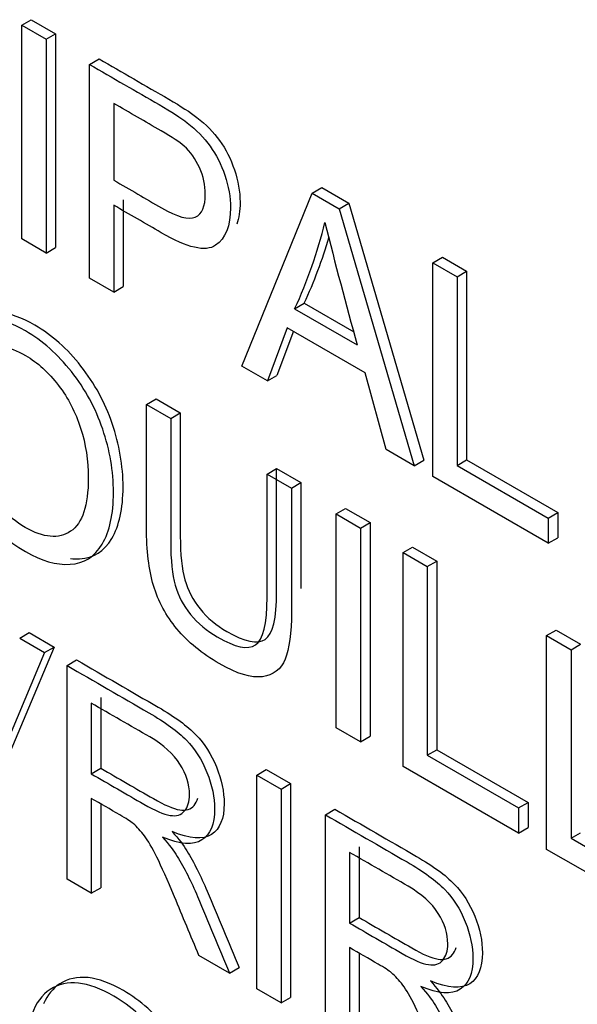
# Model space of a CAD drawing. Header units: inches. Extents: x 2 to 538, y -2 to 358.
# Tile 70 of 117: x 457.734 to 457.941, y 303.205 to 303.569. Entities that reach past the tile are written whole.
import ezdxf

# ---------------------------------------------------------------- set-up
doc = ezdxf.new("R2010")
doc.units = ezdxf.units.IN
doc.header["$MEASUREMENT"] = 0
doc.layers.add('Default', color=7, linetype='Continuous')
doc.layers.add('LAB30004', color=7, linetype='Continuous')

# ---------------------------------------------------------------- blocks, each defined once
blk = doc.blocks.new('SE6')
at = {"layer": 'LAB30004', "color": 7, "linetype": 'Continuous'}
for p, q in [((457.7350227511, 303.5674455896), (457.738558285, 303.5694868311)), ((457.7350227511, 303.4884247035), (457.7350227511, 303.5674455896)), ((457.7350227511, 303.5674455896), (457.7440380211, 303.5622406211)), ((457.738558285, 303.5694868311), (457.747573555, 303.5642818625)), ((457.7440380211, 303.5622406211), (457.747573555, 303.5642818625)), ((457.747573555, 303.5642818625), (457.747573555, 303.4852609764)), ((457.7440380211, 303.5622406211), (457.7440380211, 303.483219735)), ((457.7601106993, 303.5529610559), (457.7636462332, 303.5550022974)), ((457.7601106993, 303.4739401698), (457.7601106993, 303.5529610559)), ((457.7690804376, 303.5385290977), (457.7690804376, 303.5101383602)), ((457.8164333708, 303.4414222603), (457.8425230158, 303.5053802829)), ((457.8425230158, 303.5053802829), (457.8460585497, 303.5074215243)), ((457.8425230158, 303.5053802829), (457.8524944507, 303.4996232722)), ((457.8460585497, 303.5074215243), (457.8560299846, 303.5016645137)), ((457.7726159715, 303.5029263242), (457.7726159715, 303.4708027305)), ((457.8524944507, 303.4996232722), (457.8560299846, 303.5016645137)), ((457.8560299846, 303.5016645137), (457.8838043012, 303.4066081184)), ((457.7690804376, 303.5008850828), (457.7690804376, 303.468761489)), ((457.8524944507, 303.4996232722), (457.8802687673, 303.404566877)), ((457.7440380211, 303.483219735), (457.7350227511, 303.4884247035)), ((457.7440380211, 303.483219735), (457.747573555, 303.4852609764)), ((457.887144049, 303.4796183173), (457.8906795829, 303.4816595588)), ((457.887144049, 303.4005974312), (457.887144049, 303.4796183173)), ((457.887144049, 303.4796183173), (457.8961137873, 303.4744396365)), ((457.8906795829, 303.4816595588), (457.8996493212, 303.476480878)), ((457.8961137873, 303.4744396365), (457.8996493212, 303.476480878)), ((457.8996493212, 303.476480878), (457.8996493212, 303.4067658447)), ((457.7690804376, 303.468761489), (457.7601106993, 303.4739401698)), ((457.8961137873, 303.4744396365), (457.8961137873, 303.4047246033)), ((457.7690804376, 303.468761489), (457.7726159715, 303.4708027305)), ((457.8360119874, 303.4626101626), (457.8395475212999, 303.464651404)), ((457.8395475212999, 303.464651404), (457.8578787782, 303.4540678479)), ((457.8360119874, 303.4626101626), (457.8591876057, 303.4492297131)), ((457.8332800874, 303.4556176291), (457.8259494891, 303.4359281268)), ((457.8355645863, 303.454298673), (457.829485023, 303.4379693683)), ((457.8621016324, 303.4389775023), (457.8332800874, 303.4556176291)), ((457.8259494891, 303.4359281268), (457.8164333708, 303.4414222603)), ((457.8259494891, 303.4359281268), (457.829485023, 303.4379693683)), ((457.869933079, 303.4105341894), (457.8621016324, 303.4389775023)), ((457.7811918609, 303.4272820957), (457.7847273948, 303.4293233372)), ((457.7847273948, 303.4293233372), (457.7936971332, 303.4241446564)), ((457.7811918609, 303.4272820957), (457.7901615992, 303.4221034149)), ((457.7901615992, 303.4221034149), (457.7936971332, 303.4241446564)), ((457.8802687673, 303.404566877), (457.869933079, 303.4105341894)), ((457.8802687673, 303.404566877), (457.8838043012, 303.4066081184)), ((457.8961137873, 303.4047246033), (457.8996493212, 303.4067658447)), ((457.8996493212, 303.4067658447), (457.9333882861, 303.3872866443)), ((457.8258128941, 303.4015201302), (457.829348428, 303.4035613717)), ((457.829348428, 303.4035613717), (457.838363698, 303.3983564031)), ((457.8961137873, 303.4047246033), (457.9298527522, 303.3852454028)), ((457.8258128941, 303.4015201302), (457.8348281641, 303.3963151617)), ((457.9298527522, 303.37593955), (457.887144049, 303.4005974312)), ((457.8348281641, 303.3963151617), (457.838363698, 303.3983564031)), ((457.8513561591, 303.3867727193), (457.854891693, 303.3888139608)), ((457.854891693, 303.3888139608), (457.8639069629, 303.3836089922)), ((457.8513561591, 303.3077518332), (457.8513561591, 303.3867727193)), ((457.8513561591, 303.3867727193), (457.860371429, 303.3815677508)), ((457.9298527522, 303.3852454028), (457.9333882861, 303.3872866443)), ((457.9298527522, 303.3852454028), (457.9298527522, 303.37593955)), ((457.9333882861, 303.3872866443), (457.9333882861, 303.3779807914)), ((457.860371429, 303.3815677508), (457.8639069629, 303.3836089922)), ((457.860371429, 303.3815677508), (457.860371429, 303.3025468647)), ((457.8639069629, 303.3836089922), (457.8639069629, 303.3045881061)), ((457.9298527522, 303.37593955), (457.9333882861, 303.3779807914)), ((457.8761253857, 303.3724721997), (457.8796609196, 303.3745134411)), ((457.8796609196, 303.3745134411), (457.8886306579, 303.3693347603)), ((457.8761253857, 303.2934513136), (457.8761253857, 303.3724721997)), ((457.8761253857, 303.3724721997), (457.885095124, 303.3672935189)), ((457.885095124, 303.3672935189), (457.8886306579, 303.3693347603)), ((457.885095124, 303.3672935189), (457.885095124, 303.2975784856)), ((457.8886306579, 303.3693347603), (457.8886306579, 303.2996197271)), ((457.7342714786, 303.3408638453), (457.7378070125, 303.3429050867)), ((457.7342714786, 303.3408638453), (457.7435144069, 303.3355274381)), ((457.7378070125, 303.3429050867), (457.7470499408, 303.3375686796)), ((457.9292608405, 303.3417944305), (457.9327963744, 303.343835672)), ((457.9292608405, 303.2627735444), (457.9292608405, 303.3417944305)), ((457.9292608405, 303.3417944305), (457.9382761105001, 303.336589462)), ((457.9327963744, 303.343835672), (457.9418116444, 303.3386307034)), ((457.7470499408, 303.3375686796), (457.7202317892, 303.2740312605)), ((457.7435144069, 303.3355274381), (457.7470499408, 303.3375686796)), ((457.9382761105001, 303.336589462), (457.9418116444, 303.3386307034)), ((457.7435144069, 303.3355274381), (457.7166962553, 303.271990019)), ((457.9382761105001, 303.336589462), (457.9382761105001, 303.2668744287)), ((457.7518011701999, 303.3307430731), (457.7553367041, 303.3327843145)), ((457.7518011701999, 303.251722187), (457.7518011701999, 303.3307430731)), ((457.7607709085, 303.3168368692), (457.7607709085, 303.2907068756)), ((457.7643064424, 303.3188781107), (457.7643064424, 303.2927481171)), ((457.860371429, 303.3025468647), (457.8513561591, 303.3077518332)), ((457.860371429, 303.3025468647), (457.8639069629, 303.3045881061)), ((457.885095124, 303.2975784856), (457.8886306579, 303.2996197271)), ((457.885095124, 303.2975784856), (457.9188340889, 303.2780992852)), ((457.8886306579, 303.2996197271), (457.9223696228, 303.2801405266)), ((457.9188340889, 303.2687934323), (457.8761253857, 303.2934513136)), ((457.7607709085, 303.2907068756), (457.7643064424, 303.2927481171)), ((457.8219654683, 303.2902336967), (457.8255010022, 303.2922749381)), ((457.8219654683, 303.2112128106), (457.8219654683, 303.2902336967)), ((457.8219654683, 303.2902336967), (457.8309807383, 303.2850287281)), ((457.8255010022, 303.2922749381), (457.8345162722, 303.2870699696)), ((457.8309807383, 303.2850287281), (457.8345162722, 303.2870699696)), ((457.8345162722, 303.2870699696), (457.8345162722, 303.2080490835)), ((457.8309807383, 303.2850287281), (457.8309807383, 303.206007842)), ((457.7607709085, 303.2816113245), (457.7607709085, 303.2465435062)), ((457.7643064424, 303.2795626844), (457.7643064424, 303.2485847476)), ((457.9188340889, 303.2780992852), (457.9223696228, 303.2801405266)), ((457.9223696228, 303.2801405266), (457.9223696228, 303.2708346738)), ((457.8473721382, 303.275565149), (457.8509076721, 303.2776063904)), ((457.8473721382, 303.1965442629), (457.8473721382, 303.275565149)), ((457.9188340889, 303.2780992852), (457.9188340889, 303.2687934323)), ((457.9188340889, 303.2687934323), (457.9223696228, 303.2708346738)), ((457.9382761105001, 303.2668744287), (457.9418116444, 303.2689156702)), ((457.9382761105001, 303.2668744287), (457.9720150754, 303.2473952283)), ((457.8563418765, 303.2616589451), (457.8563418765, 303.2355289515)), ((457.8598774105, 303.2637001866), (457.8598774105, 303.237570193)), ((457.9720150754, 303.2380893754), (457.9292608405, 303.2627735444)), ((457.7607709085, 303.2465435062), (457.7518011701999, 303.251722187)), ((457.7607709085, 303.2465435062), (457.7643064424, 303.2485847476)), ((457.8563418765, 303.2355289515), (457.8598774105, 303.237570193)), ((457.8563418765, 303.2264334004), (457.8563418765, 303.191365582)), ((457.8598774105, 303.2243847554), (457.8598774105, 303.1934068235)), ((457.81190297, 303.2170223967), (457.8006111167, 303.2235417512)), ((457.81190297, 303.2170223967), (457.8154385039, 303.2190636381)), ((457.8309807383, 303.206007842), (457.8219654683, 303.2112128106)), ((457.8309807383, 303.206007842), (457.8345162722, 303.2080490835))]:
    blk.add_line(p, q, dxfattribs=at)
for centre, radius, start, end in [((457.6790466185, 303.5356234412), 0.1731157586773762, 335.0542550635, 346.2660775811), ((459.5397764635, 303.9177761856), 1.74468183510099, 194.0398056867, 195.5784163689), ((457.6825821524, 303.5376646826), 0.1731157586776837, 335.0542550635, 343.7272795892)]:
    blk.add_arc(centre, radius, start, end, dxfattribs=at)
for points, knots in [([(457.7601106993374, 303.5529610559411), (457.7687010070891, 303.5480014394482), (457.7772913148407, 303.5430418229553), (457.7858816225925, 303.5380822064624), (457.7904347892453, 303.5354534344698), (457.7938951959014, 303.5331926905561), (457.7963083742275, 303.5313262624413), (457.7996367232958, 303.5287520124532), (457.8024551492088, 303.5258847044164), (457.8047317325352, 303.5227301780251), (457.8069869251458, 303.5196052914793), (457.8088295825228, 303.5160005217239), (457.8101955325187, 303.5119522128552), (457.8115701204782, 303.5078783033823), (457.812289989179, 303.5039081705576), (457.812289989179, 303.4932353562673), (457.8104231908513, 303.4886350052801), (457.8067351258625, 303.4860850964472), (457.8030697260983, 303.483550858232), (457.7963083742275, 303.4851124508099), (457.7866556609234, 303.4907380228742), (457.7807973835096, 303.4941522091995), (457.7749388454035, 303.4975027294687), (457.7690804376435, 303.500885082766)], [0, 0, 0, 0, 0.2166498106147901, 0.2166498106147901, 0.2166498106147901, 0.304560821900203, 0.304560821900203, 0.304560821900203, 0.3810342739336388, 0.3810342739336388, 0.3810342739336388, 0.4538767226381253, 0.4538767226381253, 0.4538767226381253, 0.5341397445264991, 0.5341397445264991, 0.6711219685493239, 0.6711219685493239, 0.6711219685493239, 0.8522492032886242, 0.8522492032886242, 0.8522492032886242, 1, 1, 1, 1]), ([(457.7636462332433, 303.5550022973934), (457.772236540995, 303.5500426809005), (457.7808268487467, 303.5450830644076), (457.7894171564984, 303.5401234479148), (457.7939703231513, 303.5374946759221), (457.7974307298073, 303.5352339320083), (457.7998439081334, 303.5333675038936), (457.8031722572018, 303.5307932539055), (457.8059906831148, 303.5279259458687), (457.8082672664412, 303.5247714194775), (457.8105224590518, 303.5216465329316), (457.8123651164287, 303.5180417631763), (457.8137310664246, 303.5139934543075), (457.8151056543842, 303.5099195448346), (457.8158255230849, 303.5059494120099), (457.8158255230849, 303.4988202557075), (457.8154071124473, 303.4961115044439), (457.8145751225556, 303.4938716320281)], [0, 0, 0, 0, 0.2166498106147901, 0.2166498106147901, 0.2166498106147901, 0.304560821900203, 0.304560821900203, 0.304560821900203, 0.3810342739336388, 0.3810342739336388, 0.3810342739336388, 0.4538767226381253, 0.4538767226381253, 0.4538767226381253, 0.5341397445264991, 0.5341397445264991, 0.5989907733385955, 0.5989907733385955, 0.5989907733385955, 0.5989907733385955]), ([(457.7690804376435, 303.5101383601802), (457.77498437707, 303.506729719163), (457.7808883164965, 303.5033210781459), (457.786792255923, 303.4999124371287), (457.7926658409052, 303.4965213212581), (457.7968092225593, 303.4953909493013), (457.7992679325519, 303.4964950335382), (457.8017520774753, 303.4976105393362), (457.8029559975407, 303.5004644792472), (457.8029559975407, 303.5083507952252), (457.8022730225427, 303.5115841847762), (457.7993589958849, 303.5179983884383), (457.7974466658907, 303.5206797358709), (457.7950790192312, 303.522782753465), (457.7935327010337, 303.5241562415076), (457.7907079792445, 303.526042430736), (457.7866101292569, 303.5284083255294), (457.7807668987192, 303.5317819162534), (457.7749236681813, 303.5351555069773), (457.7690804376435, 303.5385290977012)], [0, 0, 0, 0, 0.21554078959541, 0.21554078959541, 0.21554078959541, 0.3757837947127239, 0.3757837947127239, 0.3757837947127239, 0.5013074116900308, 0.5013074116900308, 0.5922038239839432, 0.5922038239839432, 0.6831002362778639, 0.6831002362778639, 0.6831002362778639, 0.7866716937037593, 0.7866716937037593, 0.7866716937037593, 1, 1, 1, 1]), ([(457.7530235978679, 303.3702828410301), (457.7541855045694, 303.3701660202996), (457.7553282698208, 303.3701390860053), (457.7564522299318, 303.3702022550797), (457.7615973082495, 303.3704914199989), (457.7655308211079, 303.3729417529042), (457.7683359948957, 303.3776942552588), (457.7711134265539, 303.3823997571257), (457.7725249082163, 303.3887350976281), (457.7725249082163, 303.4046128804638), (457.77114976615, 303.4124211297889), (457.7685181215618, 303.4201752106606), (457.7658772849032, 303.4279563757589), (457.7620070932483, 303.4350277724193), (457.751899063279, 303.4478036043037), (457.7462531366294, 303.4528508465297), (457.7350956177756, 303.4592926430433), (457.7307216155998, 303.4608683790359), (457.7267931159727, 303.461253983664)], [0.3082621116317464, 0.3082621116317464, 0.3082621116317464, 0.3082621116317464, 0.3254938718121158, 0.3254938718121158, 0.3254938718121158, 0.4063076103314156, 0.4063076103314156, 0.4063076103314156, 0.4950813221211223, 0.4950813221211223, 0.5826869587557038, 0.5826869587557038, 0.5826869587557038, 0.6633905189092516, 0.6633905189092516, 0.7440940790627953, 0.7440940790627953, 0.8056666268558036, 0.8056666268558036, 0.8056666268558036, 0.8056666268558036]), ([(457.7037424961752, 303.4314618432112), (457.7037424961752, 303.4445005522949), (457.7067931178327, 303.4529914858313), (457.7128943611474, 303.4568820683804), (457.7189739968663, 303.4607588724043), (457.7267815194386, 303.4600103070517), (457.7427176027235, 303.4508096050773), (457.748363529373, 303.4457623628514), (457.7584715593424, 303.432986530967), (457.7623417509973, 303.4259151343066), (457.7649825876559, 303.4181339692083), (457.7676142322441, 303.4103798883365), (457.7689893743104, 303.4025716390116), (457.7689893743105, 303.3866938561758), (457.767577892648, 303.3803585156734), (457.7648004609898, 303.3756530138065), (457.761995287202, 303.3709005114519), (457.7580617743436, 303.3684501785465), (457.7529166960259, 303.3681610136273), (457.7478066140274, 303.3678738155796), (457.7423078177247, 303.3694491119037), (457.7299687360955, 303.376573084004), (457.724231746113, 303.3816203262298), (457.7191777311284, 303.3881659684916), (457.7141441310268, 303.3946851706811), (457.7102990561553, 303.4017567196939), (457.7076582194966, 303.4094853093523), (457.7050262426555, 303.4171879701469), (457.7037424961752, 303.4245218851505), (457.7037424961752, 303.4314618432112)], [0, 0, 0, 0, 0.1333990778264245, 0.1333990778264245, 0.1333990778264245, 0.2559059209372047, 0.2559059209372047, 0.3366094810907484, 0.3366094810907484, 0.4173130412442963, 0.4173130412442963, 0.4173130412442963, 0.5049186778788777, 0.5049186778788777, 0.5936923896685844, 0.5936923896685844, 0.5936923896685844, 0.6745061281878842, 0.6745061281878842, 0.6745061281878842, 0.7528502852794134, 0.7528502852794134, 0.837823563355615, 0.837823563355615, 0.837823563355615, 0.9182338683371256, 0.9182338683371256, 0.9182338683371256, 1, 1, 1, 1]), ([(457.7130764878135, 303.4258099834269), (457.7130764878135, 303.4163464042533), (457.7153075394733, 303.4075400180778), (457.7197241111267, 303.3995748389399), (457.7241861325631, 303.3915276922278), (457.7296500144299, 303.3856423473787), (457.7430818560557, 303.3778874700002), (457.7486822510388, 303.3773880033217), (457.753098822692, 303.3803585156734), (457.7574944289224, 303.3833149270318), (457.7596553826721, 303.3899272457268), (457.7596553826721, 303.4064359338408), (457.7587447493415, 303.4125872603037), (457.7568324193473, 303.4184757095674), (457.754928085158, 303.4243395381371), (457.7522337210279, 303.4295954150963), (457.7486367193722, 303.4343009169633), (457.7449866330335, 303.4390758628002), (457.7409418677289, 303.4427392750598), (457.7300597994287, 303.4490220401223), (457.7245959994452, 303.4496003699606), (457.7199973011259, 303.4472081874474), (457.7153758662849, 303.4448041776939), (457.7130764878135, 303.4376920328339), (457.7130764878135, 303.4258099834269)], [0, 0, 0, 0, 0.1291185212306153, 0.1291185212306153, 0.1291185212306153, 0.2428649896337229, 0.2428649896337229, 0.3589487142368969, 0.3589487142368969, 0.3589487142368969, 0.4979524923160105, 0.4979524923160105, 0.5850999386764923, 0.5850999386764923, 0.5850999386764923, 0.6638022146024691, 0.6638022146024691, 0.6638022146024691, 0.7419837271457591, 0.7419837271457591, 0.8544693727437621, 0.8544693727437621, 0.8544693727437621, 1, 1, 1, 1]), ([(457.8348281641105, 303.396315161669), (457.8348281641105, 303.3811033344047), (457.8348281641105, 303.3658915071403), (457.8348281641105, 303.350679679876), (457.8348281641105, 303.3427407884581), (457.8340541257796, 303.3368786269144), (457.8325060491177, 303.3330931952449), (457.8309731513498, 303.3293448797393), (457.8281350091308, 303.3271521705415), (457.8240826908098, 303.326600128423), (457.8200100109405, 303.326045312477), (457.8147486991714, 303.3276253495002), (457.8017721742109, 303.3351173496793), (457.7965360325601, 303.3394022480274), (457.7884313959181, 303.3491287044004), (457.7855173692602, 303.3544913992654), (457.7820569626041, 303.3661631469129), (457.7811918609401, 303.3732871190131), (457.7811918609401, 303.3816466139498), (457.7811918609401, 303.3968584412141), (457.7811918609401, 303.4120702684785), (457.7811918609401, 303.4272820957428)], [0, 0, 0, 0, 0.2293967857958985, 0.2293967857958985, 0.2293967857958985, 0.3259912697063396, 0.3259912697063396, 0.3259912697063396, 0.4025431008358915, 0.4025431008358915, 0.4025431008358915, 0.4970041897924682, 0.4970041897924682, 0.5882079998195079, 0.5882079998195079, 0.679411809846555, 0.679411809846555, 0.7706156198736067, 0.7706156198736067, 0.7706156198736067, 1, 1, 1, 1]), ([(457.7901615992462, 303.4221034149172), (457.7901615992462, 303.4069266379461), (457.7901615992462, 303.391749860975), (457.7901615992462, 303.376573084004), (457.7901615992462, 303.3696857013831), (457.7907079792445, 303.364323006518), (457.7918462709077, 303.3604061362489), (457.7929781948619, 303.3565111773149), (457.794805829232, 303.3529667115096), (457.7974921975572, 303.3496281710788), (457.8001930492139, 303.3462716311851), (457.803502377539, 303.3435294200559), (457.8140201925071, 303.3374569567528), (457.818755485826, 303.3364580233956), (457.8215784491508, 303.3383507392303), (457.8243997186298, 303.3402423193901), (457.8258128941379, 303.3460530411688), (457.8258128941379, 303.3559897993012), (457.8258128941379, 303.3711665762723), (457.8258128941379, 303.3863433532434), (457.8258128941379, 303.4015201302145)], [0, 0, 0, 0, 0.2722081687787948, 0.2722081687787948, 0.2722081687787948, 0.3642771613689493, 0.3642771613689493, 0.3642771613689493, 0.4249479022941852, 0.4249479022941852, 0.4249479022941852, 0.4899723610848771, 0.4899723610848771, 0.6016614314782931, 0.6016614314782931, 0.6016614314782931, 0.7278507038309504, 0.7278507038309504, 0.7278507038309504, 1, 1, 1, 1]), ([(457.793697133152, 303.4241446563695), (457.793697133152, 303.4089678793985), (457.7936971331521, 303.3937911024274), (457.793697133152, 303.3786143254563), (457.793697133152, 303.3717269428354), (457.7942435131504, 303.3663642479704), (457.7953818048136, 303.3624473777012), (457.7965137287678, 303.3585524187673), (457.798341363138, 303.355007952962), (457.8010277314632, 303.3516694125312), (457.8037285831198, 303.3483128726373), (457.8070379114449, 303.3455706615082), (457.8175557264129, 303.3394981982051), (457.8222910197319, 303.3384992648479), (457.8251139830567, 303.3403919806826), (457.8279352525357, 303.3422835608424), (457.8293484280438, 303.3480942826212), (457.8293484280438, 303.3580310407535), (457.8293484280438, 303.3732078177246), (457.8293484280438, 303.3883845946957), (457.8293484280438, 303.4035613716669)], [0, 0, 0, 0, 0.2722081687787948, 0.2722081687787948, 0.2722081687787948, 0.3642771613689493, 0.3642771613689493, 0.3642771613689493, 0.4249479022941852, 0.4249479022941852, 0.4249479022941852, 0.4899723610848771, 0.4899723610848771, 0.6016614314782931, 0.6016614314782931, 0.6016614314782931, 0.7278507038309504, 0.7278507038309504, 0.7278507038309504, 1, 1, 1, 1]), ([(457.7518011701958, 303.3307430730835), (457.7618788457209, 303.3249247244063), (457.7719565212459, 303.3191063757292), (457.7820341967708, 303.3132880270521), (457.7881354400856, 303.3097654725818), (457.7927796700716, 303.3063480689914), (457.7959668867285, 303.3030883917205), (457.7991144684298, 303.2998692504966), (457.8016583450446, 303.2959118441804), (457.8035706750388, 303.2911800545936), (457.8054504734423, 303.2865287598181), (457.8063936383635, 303.2819793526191), (457.8063936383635, 303.2720425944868), (457.8048455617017, 303.2682571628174), (457.8017038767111, 303.266233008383), (457.7985394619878, 303.264194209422), (457.7936903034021, 303.2645505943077), (457.787133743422, 303.2672845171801)], [0, 0, 0, 0, 0.318128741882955, 0.318128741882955, 0.318128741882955, 0.4668029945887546, 0.4668029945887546, 0.4668029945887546, 0.5741343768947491, 0.5741343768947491, 0.5741343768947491, 0.6848996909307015, 0.6848996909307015, 0.8294349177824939, 0.8294349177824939, 0.8294349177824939, 1, 1, 1, 1]), ([(457.7553367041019, 303.3327843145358), (457.7654143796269, 303.3269659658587), (457.7754920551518, 303.3211476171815), (457.7855697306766, 303.3153292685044), (457.7916709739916, 303.3118067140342), (457.7963152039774, 303.3083893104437), (457.7995024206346, 303.3051296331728), (457.8026500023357, 303.3019104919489), (457.8051938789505, 303.2979530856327), (457.8071062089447, 303.2932212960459), (457.8089860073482, 303.2885700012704), (457.8099291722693, 303.2840205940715), (457.8099291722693, 303.2740838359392), (457.8083810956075, 303.2702984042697), (457.805239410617, 303.2682742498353), (457.8020749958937, 303.2662354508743), (457.797225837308, 303.26659183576), (457.7906692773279, 303.2693257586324)], [0, 0, 0, 0, 0.318128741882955, 0.318128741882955, 0.318128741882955, 0.4668029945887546, 0.4668029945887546, 0.4668029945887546, 0.5741343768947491, 0.5741343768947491, 0.5741343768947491, 0.6848996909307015, 0.6848996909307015, 0.8294349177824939, 0.8294349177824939, 0.8294349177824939, 1, 1, 1, 1]), ([(457.760770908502, 303.2907068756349), (457.7672515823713, 303.286965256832), (457.7737322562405, 303.283223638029), (457.7802129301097, 303.2794820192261), (457.7843563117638, 303.2770898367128), (457.7875890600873, 303.2756965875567), (457.7899567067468, 303.2753285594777), (457.7922695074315, 303.2749690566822), (457.7940545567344, 303.2754862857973), (457.7952839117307, 303.2769846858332), (457.7964792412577, 303.2784416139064), (457.7971051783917, 303.2804546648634), (457.7971051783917, 303.2867637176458), (457.795921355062, 303.2904965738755), (457.7935537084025, 303.294282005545), (457.7912116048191, 303.2980265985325), (457.7874979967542, 303.3014059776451), (457.7824439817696, 303.304323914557), (457.7752196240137, 303.3084948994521), (457.7679952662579, 303.3126658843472), (457.760770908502, 303.3168368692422)], [0, 0, 0, 0, 0.2283534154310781, 0.2283534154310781, 0.2283534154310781, 0.3443227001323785, 0.3443227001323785, 0.3443227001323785, 0.4247278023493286, 0.4247278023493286, 0.4247278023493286, 0.4991281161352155, 0.4991281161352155, 0.6069326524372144, 0.6069326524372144, 0.6069326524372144, 0.7454847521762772, 0.7454847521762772, 0.7454847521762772, 1, 1, 1, 1]), ([(457.764306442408, 303.2927481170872), (457.7707871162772, 303.2890064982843), (457.7772677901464, 303.2852648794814), (457.7837484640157, 303.2815232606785), (457.7878918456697, 303.2791310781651), (457.7911245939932, 303.277737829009), (457.7934922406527, 303.27736980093), (457.7958050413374, 303.2770102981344), (457.7975900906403, 303.2775275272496), (457.7988194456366, 303.2790259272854), (457.7994291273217, 303.2797690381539), (457.7998906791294, 303.28065682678), (457.8001965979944, 303.2816902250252)], [0, 0, 0, 0, 0.2283534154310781, 0.2283534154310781, 0.2283534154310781, 0.3443227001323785, 0.3443227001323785, 0.3443227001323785, 0.4247278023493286, 0.4247278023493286, 0.4247278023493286, 0.4626759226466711, 0.4626759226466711, 0.4626759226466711, 0.4626759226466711]), ([(457.8006111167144, 303.2235417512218), (457.7975908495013, 303.2307708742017), (457.7945705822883, 303.2379999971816), (457.7915503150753, 303.2452291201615), (457.7889347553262, 303.2514895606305), (457.7867694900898, 303.2563488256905), (457.7850392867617, 303.2598713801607), (457.7833266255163, 303.2633582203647), (457.7818065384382, 303.2659964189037), (457.7804405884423, 303.2677839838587), (457.7791071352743, 303.2695290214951), (457.7777086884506, 303.2710436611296), (457.7762972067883, 303.2722791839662), (457.7753139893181, 303.2731398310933), (457.7736108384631, 303.2741981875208), (457.7712887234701, 303.2755388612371), (457.7677827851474, 303.2775630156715), (457.7642768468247, 303.2795871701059), (457.760770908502, 303.2816113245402)], [0, 0, 0, 0, 0.3073994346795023, 0.3073994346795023, 0.3073994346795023, 0.5159978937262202, 0.5159978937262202, 0.5159978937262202, 0.6343007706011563, 0.6343007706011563, 0.6343007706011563, 0.7170190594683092, 0.7170190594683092, 0.7170190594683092, 0.8084979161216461, 0.8084979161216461, 0.8084979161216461, 1, 1, 1, 1]), ([(457.8473721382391, 303.275565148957), (457.857449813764, 303.2697468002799), (457.867527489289, 303.2639284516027), (457.877605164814, 303.2581101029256), (457.8837064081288, 303.2545875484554), (457.8883506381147, 303.2511701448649), (457.8915378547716, 303.247910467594), (457.8946854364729, 303.2446913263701), (457.8972293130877, 303.240733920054), (457.899141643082, 303.2360021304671), (457.9010214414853, 303.2313508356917), (457.9019646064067, 303.2268014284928), (457.9019646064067, 303.2168646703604), (457.9004165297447, 303.2130792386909), (457.8972748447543, 303.2110550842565), (457.8941104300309, 303.2090162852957), (457.8892612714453, 303.2093726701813), (457.8827047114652, 303.2121065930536)], [0, 0, 0, 0, 0.3181287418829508, 0.3181287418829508, 0.3181287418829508, 0.4668029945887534, 0.4668029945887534, 0.4668029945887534, 0.5741343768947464, 0.5741343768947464, 0.5741343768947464, 0.6848996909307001, 0.6848996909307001, 0.8294349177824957, 0.8294349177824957, 0.8294349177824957, 1, 1, 1, 1]), ([(457.8509076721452, 303.2776063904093), (457.86098534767, 303.2717880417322), (457.8710630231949, 303.2659696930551), (457.8811406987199, 303.2601513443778), (457.8872419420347, 303.2566287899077), (457.8918861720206, 303.2532113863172), (457.8950733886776, 303.2499517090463), (457.8982209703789, 303.2467325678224), (457.9007648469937, 303.2427751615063), (457.9026771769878, 303.2380433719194), (457.9045569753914, 303.233392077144), (457.9055001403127, 303.2288426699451), (457.9055001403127, 303.2189059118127), (457.9039520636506, 303.2151204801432), (457.9008103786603, 303.2130963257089), (457.8976459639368, 303.2110575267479), (457.8927968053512, 303.2114139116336), (457.8862402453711, 303.214147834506)], [0, 0, 0, 0, 0.3181287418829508, 0.3181287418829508, 0.3181287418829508, 0.4668029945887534, 0.4668029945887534, 0.4668029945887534, 0.5741343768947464, 0.5741343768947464, 0.5741343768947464, 0.6848996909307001, 0.6848996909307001, 0.8294349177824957, 0.8294349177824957, 0.8294349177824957, 1, 1, 1, 1]), ([(457.7906692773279, 303.2693257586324), (457.7930824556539, 303.2666181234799), (457.794903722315, 303.2642522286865), (457.7961330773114, 303.2622280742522), (457.7987579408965, 303.2579061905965), (457.8012781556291, 303.252948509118), (457.8036458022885, 303.2473755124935), (457.8076497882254, 303.2379508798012), (457.8115076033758, 303.228500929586), (457.8154385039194, 303.2190636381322)], [0, 0, 0, 0, 0.1602884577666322, 0.1602884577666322, 0.1602884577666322, 0.4536439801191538, 0.4536439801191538, 0.4536439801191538, 1, 1, 1, 1]), ([(457.787133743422, 303.2672845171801), (457.789546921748, 303.2645768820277), (457.7913681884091, 303.2622109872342), (457.7925975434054, 303.2601868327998), (457.7952224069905, 303.2558649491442), (457.7977426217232, 303.2509072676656), (457.8001102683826, 303.2453342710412), (457.8041142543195, 303.2359096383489), (457.8079720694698, 303.2264596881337), (457.8119029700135, 303.21702239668)], [0, 0, 0, 0, 0.1602884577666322, 0.1602884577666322, 0.1602884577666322, 0.4536439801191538, 0.4536439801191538, 0.4536439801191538, 1, 1, 1, 1]), ([(457.8563418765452, 303.2355289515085), (457.8628225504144, 303.2317873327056), (457.8693032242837, 303.2280457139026), (457.8757838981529, 303.2243040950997), (457.8799272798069, 303.2219119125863), (457.8831600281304, 303.2205186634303), (457.88552767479, 303.2201506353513), (457.8878404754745, 303.2197911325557), (457.8896255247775, 303.2203083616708), (457.8908548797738, 303.2218067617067), (457.8920502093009, 303.22326368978), (457.892676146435, 303.225276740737), (457.892676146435, 303.2315857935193), (457.8914923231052, 303.235318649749), (457.8891246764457, 303.2391040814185), (457.8867825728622, 303.242848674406), (457.8830689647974, 303.2462280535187), (457.8779694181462, 303.2491722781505), (457.8707602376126, 303.2533345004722), (457.8635510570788, 303.257496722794), (457.8563418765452, 303.2616589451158)], [0, 0, 0, 0, 0.2283553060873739, 0.2283553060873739, 0.2283553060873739, 0.3443255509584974, 0.3443255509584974, 0.3443255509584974, 0.4247313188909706, 0.4247313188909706, 0.4247313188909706, 0.4991322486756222, 0.4991322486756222, 0.6069376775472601, 0.6069376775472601, 0.6069376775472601, 0.74601739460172, 0.74601739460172, 0.74601739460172, 1, 1, 1, 1]), ([(457.8598774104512, 303.2375701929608), (457.8663580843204, 303.2338285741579), (457.8728387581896, 303.2300869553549), (457.8793194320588, 303.226345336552), (457.8834628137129, 303.2239531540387), (457.8866955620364, 303.2225599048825), (457.8890632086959, 303.2221918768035), (457.8913760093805, 303.221832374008), (457.8931610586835, 303.2223496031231), (457.8943904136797, 303.223848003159), (457.8950000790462, 303.2245910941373), (457.8954616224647, 303.2254788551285), (457.8957675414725, 303.2265122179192)], [0, 0, 0, 0, 0.2283553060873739, 0.2283553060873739, 0.2283553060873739, 0.3443255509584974, 0.3443255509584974, 0.3443255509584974, 0.4247313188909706, 0.4247313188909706, 0.4247313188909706, 0.4626787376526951, 0.4626787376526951, 0.4626787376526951, 0.4626787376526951]), ([(457.8961820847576, 303.1683638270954), (457.8931618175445, 303.1755929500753), (457.8901415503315, 303.1828220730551), (457.8871212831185, 303.190051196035), (457.8845057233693, 303.1963116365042), (457.8822949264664, 303.201197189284), (457.8806102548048, 303.2046934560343), (457.8789086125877, 303.2082249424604), (457.8773775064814, 303.2108184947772), (457.8746456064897, 303.2143936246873), (457.8732796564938, 303.2158657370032), (457.8718681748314, 303.2171012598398), (457.8708849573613, 303.2179619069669), (457.8691818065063, 303.2190202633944), (457.8668596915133, 303.2203609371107), (457.8633537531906, 303.222385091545), (457.8598478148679, 303.2244092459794), (457.8563418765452, 303.2264334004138)], [0, 0, 0, 0, 0.3073863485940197, 0.3073863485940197, 0.3073863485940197, 0.5159587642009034, 0.5159587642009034, 0.5159587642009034, 0.6164949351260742, 0.6164949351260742, 0.7170311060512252, 0.7170311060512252, 0.7170311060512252, 0.8085060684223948, 0.8085060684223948, 0.8085060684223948, 1, 1, 1, 1]), ([(457.7364797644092, 303.1854929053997), (457.7364797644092, 303.1985841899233), (457.7395303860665, 303.2070751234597), (457.7455860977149, 303.2109919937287), (457.7516632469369, 303.2149227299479), (457.7595187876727, 303.2140413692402), (457.7754093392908, 303.2048669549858), (457.7811007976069, 303.1998460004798), (457.7912088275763, 303.1870701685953), (457.7950790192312, 303.1799461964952), (457.8003606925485, 303.1644890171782), (457.8016811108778, 303.1566815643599), (457.8016811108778, 303.1407512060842), (457.800315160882, 303.134389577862), (457.7974921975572, 303.1297103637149), (457.7946788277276, 303.1250470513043), (457.790753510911, 303.122507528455), (457.7856539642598, 303.1222446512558), (457.7805001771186, 303.1219789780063), (457.7749995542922, 303.1235064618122), (457.762660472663, 303.1306304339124), (457.7569234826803, 303.1357302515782), (457.7468154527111, 303.1487163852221), (457.7429907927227, 303.1558140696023), (457.7403954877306, 303.1635689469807), (457.7378356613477, 303.1712178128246), (457.7364797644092, 303.178552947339), (457.7364797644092, 303.1854929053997)], [0, 0, 0, 0, 0.1334842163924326, 0.1334842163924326, 0.1334842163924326, 0.2603763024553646, 0.2603763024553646, 0.3433673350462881, 0.3433673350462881, 0.4263583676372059, 0.4263583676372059, 0.5093494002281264, 0.5093494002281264, 0.5940002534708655, 0.5940002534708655, 0.5940002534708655, 0.6744757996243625, 0.6744757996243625, 0.6744757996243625, 0.7514677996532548, 0.7514677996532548, 0.8349745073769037, 0.8349745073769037, 0.9184812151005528, 0.9184812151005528, 0.9184812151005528, 1, 1, 1, 1]), ([(457.740015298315, 303.187534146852), (457.740015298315, 303.1805941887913), (457.7413711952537, 303.173259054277), (457.7439310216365, 303.165610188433), (457.7465263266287, 303.1578553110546), (457.750350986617, 303.1507576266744), (457.7604590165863, 303.1377714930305), (457.7661960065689, 303.1326716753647), (457.7785350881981, 303.1255477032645), (457.7840357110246, 303.1240202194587), (457.7891894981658, 303.124285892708), (457.7942890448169, 303.1245487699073), (457.7982143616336, 303.1270882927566), (457.8010277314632, 303.1317516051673), (457.8038506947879, 303.1364308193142), (457.8052166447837, 303.1427924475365), (457.8052166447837, 303.1587228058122), (457.8038962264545, 303.1665302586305), (457.7986145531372, 303.1819874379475), (457.7947443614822, 303.1891114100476), (457.7846363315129, 303.2018872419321), (457.7789448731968, 303.2069081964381), (457.7630543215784, 303.2160826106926), (457.7551987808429, 303.2169639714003), (457.7491216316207, 303.2130332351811), (457.7465891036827, 303.2113951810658), (457.7445821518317, 303.2089571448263), (457.7431041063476, 303.2057172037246)], [0, 0, 0, 0, 0.0815187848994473, 0.0815187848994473, 0.0815187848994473, 0.1650254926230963, 0.1650254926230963, 0.2485322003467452, 0.2485322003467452, 0.3255242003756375, 0.3255242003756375, 0.3255242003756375, 0.4059997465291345, 0.4059997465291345, 0.4059997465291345, 0.4906505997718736, 0.4906505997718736, 0.5736416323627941, 0.5736416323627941, 0.656632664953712, 0.656632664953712, 0.7396236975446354, 0.7396236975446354, 0.8665157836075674, 0.8665157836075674, 0.8665157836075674, 0.922339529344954, 0.922339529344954, 0.922339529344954, 0.922339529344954]), ([(457.8862402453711, 303.214147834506), (457.8886534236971, 303.2114401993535), (457.8904291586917, 303.20910059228), (457.8917040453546, 303.2070501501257), (457.8943723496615, 303.2027586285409), (457.8968491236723, 303.1977705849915), (457.8991712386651, 303.1922238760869), (457.9031252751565, 303.1827790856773), (457.9070633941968, 303.1733317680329), (457.9110094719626, 303.1638857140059)], [0, 0, 0, 0, 0.1602386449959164, 0.1602386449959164, 0.1602386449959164, 0.4530413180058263, 0.4530413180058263, 0.4530413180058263, 1, 1, 1, 1]), ([(457.8827047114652, 303.2121065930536), (457.8851178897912, 303.2093989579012), (457.8868936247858, 303.2070593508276), (457.8881685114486, 303.2050089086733), (457.8908368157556, 303.2007173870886), (457.8933135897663, 303.1957293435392), (457.8956357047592, 303.1901826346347), (457.8995897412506, 303.180737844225), (457.9035278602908, 303.1712905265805), (457.9074739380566, 303.1618444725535)], [0, 0, 0, 0, 0.1602386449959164, 0.1602386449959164, 0.1602386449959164, 0.4530413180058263, 0.4530413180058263, 0.4530413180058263, 1, 1, 1, 1])]:
    blk.add_open_spline(points, degree=3, knots=knots, dxfattribs=at)
blk.add_open_spline([(457.8383636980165, 303.3983564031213), (457.8383636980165, 303.3853029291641), (457.8383636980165, 303.3722494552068), (457.8383636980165, 303.3591959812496)], degree=3, dxfattribs=at)

msp = doc.modelspace()

# ---------------------------------------------------------------- block references
at = {"layer": 'Default'}
msp.add_blockref('SE6', (0, 0), dxfattribs=at)

doc.saveas('drawing.dxf')
